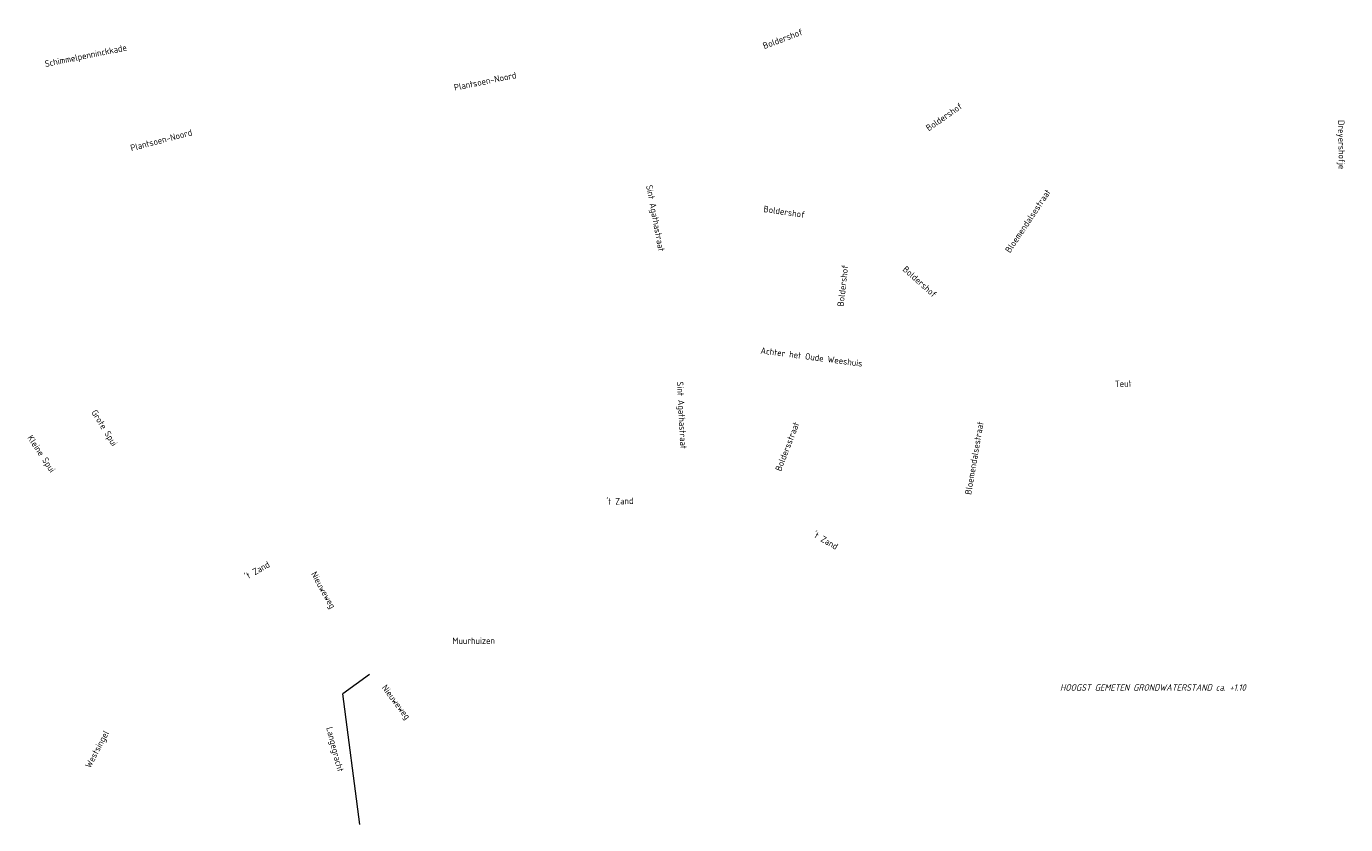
# Model space of a CAD drawing. Header units: metres. Extents: x 152202 to 157341, y 461610 to 468701.
# Tile 96 of 238: x 154897 to 155281, y 463256 to 463488. Entities that reach past the tile are written whole.
import ezdxf
from ezdxf.enums import TextEntityAlignment as Align
from ezdxf.lldxf.tags import DXFTag

# ---------------------------------------------------------------- set-up
doc = ezdxf.new("R2010")
doc.units = ezdxf.units.M
for name, color, linetype, lineweight in [('B-OI-RI-PERSLEIDING-G', 210, 'RI-PERS', 18), ('B-RO-OG-TOPOGRAFIE-T18', 2, 'CONTINUOUS', 18), ('N-OI-WH-T25', 2, 'CONTINUOUS', 25)]:
    doc.layers.add(name, color=color, linetype=linetype, lineweight=lineweight)
doc.styles.add('NLCS-ISO-M200-T18', font='NLCS-ISO.ttf', dxfattribs={"height": 360})
doc.styles.add('NLCS-ISO-M500-T18_CURSIEF', font='NLCS-ISO.ttf', dxfattribs={"oblique": 15, "height": 0.9})
tags = doc.linetypes.add('RI-PERS', pattern='A,7,-2,["P",Standard,S=1.8,R=0,X=-0.5,Y=-0.9],-2,7,-2,[102,NLCS.SHX,S=1,R=180,X=0,Y=0],-2', length=22).pattern_tags.tags
tags[6] = DXFTag(74, 10)

msp = doc.modelspace()

# ---------------------------------------------------------------- linework, layer by layer
at = {"layer": 'B-OI-RI-PERSLEIDING-G'}
for p in [(154996.77, 463299.66), (154994, 463256)]:
    msp.add_line(p, (154989, 463294), dxfattribs=at)

# ---------------------------------------------------------------- texts
at = {"layer": 'B-RO-OG-TOPOGRAFIE-T18', "style": 'NLCS-ISO-M200-T18'}
for s, rotation, p in [('Boldershof', 20.7, (155117.051, 463484.573)), ('Schimmelpenninckkade', 11.5, (154914.226, 463479.388)), ('Plantsoen-Noord', 11.5, (155030.423, 463472.209)), ('Boldershof', 34.7, (155164.005, 463461.839)), ('Dreyershofje', 270.8, (155279.416, 463453.76)), ('Plantsoen-Noord', 14.7, (154936.151, 463455.084)), ('Sint Agathastraat', 280.7, (155079.711, 463432.346)), ('Bloemendalsestraat', 56.2, (155188.387, 463431.577)), ('Boldershof', 351.7, (155117.501, 463434.24)), ('Boldershof', 83.6, (155134.509, 463412.76)), ('Boldershof', 318.2, (155156.942, 463413.904)), ('Achter het Oude Weeshuis', 352.6, (155125.422, 463392.023)), ('Sint Agathastraat', 273, (155087.382, 463375.059)), ('Teut', 1.4, (155216.16, 463384.256)), ('Grote Spui', 301.7, (154919.378, 463371.246)), ('Bloemendalsestraat', 80.2, (155172.77, 463362.604)), ('Boldersstraat', 69, (155118.354, 463365.973)), ('Kleine Spui', 303.5, (154901.042, 463363.723)), ("'t Zand", 1.6, (155069.658, 463350.249)), ("'t Zand", 330.2, (155129.605, 463338.806)), ("'t Zand", 29.6, (154963.996, 463330.134)), ('Nieuweweg', 299, (154983.108, 463324.08)), ('Muurhuizen', 0.3, (155027.095, 463309.474)), ('Nieuweweg', 306.9, (155004.321, 463291.474)), ('Westsingel', 62.1, (154917.706, 463277.818)), ('Langegracht', 284.5, (154986.472, 463277.822))]:
    msp.add_text(s, height=1.875, rotation=rotation, dxfattribs=at).set_placement(p, align=Align.MIDDLE)
at = {"layer": 'N-OI-WH-T25', "style": 'NLCS-ISO-M500-T18_CURSIEF', "oblique": 15}
msp.add_text('HOOGST GEMETEN GRONDWATERSTAND ca. +1.10', height=1.875, dxfattribs=at).set_placement((155224.778, 463294.371), align=Align.BOTTOM_CENTER)

doc.saveas('drawing.dxf')
